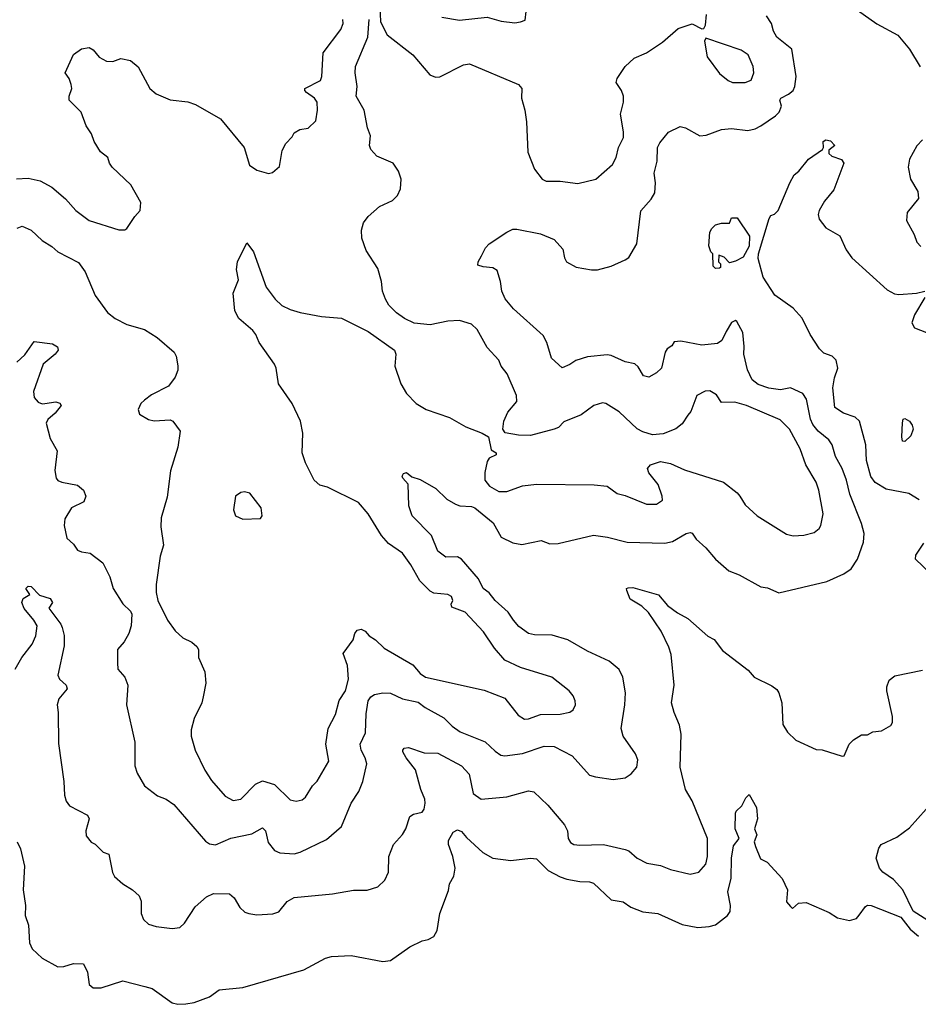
# Model space of a CAD drawing. Extents: x 2086813 to 2278017, y 548126 to 753336.
# Tile 183 of 256: x 2168002 to 2172564, y 625404 to 630404. Entities that reach past the tile are written whole.
import ezdxf

# ---------------------------------------------------------------- set-up
doc = ezdxf.new("R2010")
doc.units = 0

msp = doc.modelspace()

# ---------------------------------------------------------------- linework, layer by layer
at = {"layer": '0CON10XD'}
for points in [[(2169829.4, 630475), (2169833.9, 630393.9), (2169867.2, 630327.2), (2169997.8, 630225), (2170084, 630124), (2170112.8, 630112.8), (2170135, 630114.5), (2170255, 630175.5), (2170285, 630179.4), (2170534.5, 630074.5), (2170550.8, 630055), (2170549.4, 630005), (2170566.5, 629945), (2170574.5, 629885.5), (2170581.1, 629731.1), (2170615.3, 629645.3), (2170654, 629594), (2170675, 629584.4), (2170745, 629584.5), (2170835, 629571.9), (2170927.5, 629595), (2171011.1, 629668.9), (2171030, 629705), (2171041.1, 629755), (2171066.4, 629805), (2171067.9, 629835), (2171051.1, 629925), (2171067.5, 629985), (2171067.8, 630015), (2171057.8, 630045), (2171029.4, 630085), (2171034.6, 630105.4), (2171075, 630166.2), (2171121.3, 630208.7), (2171183.3, 630235), (2171265, 630290), (2171345, 630360), (2171415, 630382.5), (2171465, 630357.5), (2171475, 630360), (2171483, 630377), (2171489.3, 630430.7)], [(2167986.7, 628665), (2168027.5, 628702.5), (2168075, 628770), (2168167.7, 628757.7), (2168193, 628743), (2168196.7, 628725), (2168181.2, 628705), (2168121.4, 628655), (2168072.5, 628515), (2168075.6, 628485), (2168095, 628460.8), (2168115, 628452.5), (2168130, 628455), (2168185, 628463.8), (2168205.8, 628455.8), (2168212.5, 628445), (2168181.2, 628405), (2168145, 628373.8), (2168135.8, 628354.2), (2168156.8, 628276.8), (2168192.5, 628215), (2168180, 628115), (2168187.1, 628075), (2168195, 628064.2), (2168215, 628055.8), (2168295, 628040), (2168326, 628015), (2168338, 627985), (2168326.7, 627955), (2168264, 627925), (2168230.9, 627869.1), (2168226.9, 627835), (2168241.3, 627771.3), (2168275, 627740), (2168295, 627710.8), (2168315, 627701.4), (2168358.8, 627695), (2168424.4, 627645), (2168460, 627575), (2168475.7, 627515), (2168525, 627437.5), (2168565, 627400), (2168571.4, 627385), (2168567.5, 627325), (2168555, 627287.5), (2168532, 627245), (2168498.6, 627205), (2168497.7, 627137.7), (2168499.2, 627105), (2168535.8, 627065), (2168551.4, 627025), (2168544.4, 626924.4), (2168586.9, 626735), (2168586.7, 626615), (2168597.4, 626577.4), (2168635, 626514), (2168701.7, 626461.7), (2168745, 626446), (2168785, 626418.8), (2168945, 626232), (2168965, 626219.2), (2168995, 626214.3), (2169073, 626247), (2169180.4, 626269.6), (2169235, 626300.5), (2169250, 626285), (2169263.5, 626225), (2169295, 626184.4), (2169322.8, 626172.8), (2169395, 626168.5), (2169425, 626175.6), (2169559.2, 626240.8), (2169635, 626306), (2169684.4, 626425), (2169722.9, 626485), (2169744.6, 626535.4), (2169763.8, 626625), (2169756.4, 626655), (2169735.7, 626695), (2169730.8, 626725), (2169757.8, 626782.2), (2169761.4, 626878.6), (2169770.9, 626945), (2169784.1, 626965.9), (2169803.8, 626976.2), (2169845, 626985.8), (2169885, 626984.3), (2169945, 626954.4), (2170025, 626937.3), (2170060.8, 626910.8), (2170155, 626858.5), (2170197, 626817), (2170237.6, 626787.6), (2170365, 626737.1), (2170415, 626689.6), (2170445, 626669.5), (2170465, 626665.5), (2170555, 626676.8), (2170665, 626713.8), (2170715, 626713.3), (2170806, 626666), (2170895, 626567.8), (2170925, 626558.1), (2171015, 626546), (2171075, 626553.8), (2171105.8, 626574.2), (2171135, 626607.5), (2171139.2, 626645), (2171127.5, 626675), (2171065.6, 626765), (2171054.5, 626804.5), (2171074.3, 626925), (2171076.9, 626985), (2171064.5, 627064.5), (2171044.5, 627104.5), (2170995, 627145.8), (2170885, 627196.9), (2170785, 627254.4), (2170705, 627279.1), (2170615, 627280.5), (2170585, 627286.9), (2170535, 627322.9), (2170508.9, 627355), (2170481.1, 627395), (2170415.5, 627455), (2170385, 627492.5), (2170354.3, 627515), (2170330.5, 627565), (2170245, 627664.3), (2170225, 627676.9), (2170164.6, 627674.6), (2170124.5, 627704.5), (2170092.5, 627785), (2169994.3, 627885), (2169977.5, 627935), (2169973.8, 628045), (2169946.2, 628075), (2169944, 628085), (2169950.3, 628099.7), (2169965, 628104), (2169992.9, 628082.9), (2170035, 628069.2), (2170115, 628024), (2170169.7, 627969.7), (2170214, 627944), (2170235.4, 627935.4), (2170295, 627931.9), (2170312, 627925), (2170405, 627849.5), (2170446, 627776), (2170505, 627746.9), (2170550.9, 627739.1), (2170648.8, 627758.8), (2170692.7, 627742.7), (2170735, 627744.4), (2170915.5, 627785.5), (2170986.4, 627776.4), (2171085, 627750), (2171276.4, 627746.4), (2171316.7, 627753.3), (2171385, 627794.2), (2171405, 627800), (2171415, 627796.2), (2171436.3, 627766.3), (2171485, 627722), (2171534.6, 627664.6), (2171601.2, 627605), (2171654.2, 627584.2), (2171764.4, 627524.4), (2171798.3, 627518.3), (2171855, 627493.3), (2172099.7, 627550.3), (2172185, 627589.4), (2172222.9, 627615), (2172255.6, 627665), (2172285, 627750), (2172288.5, 627795), (2172275.4, 627845), (2172216.8, 627995), (2172199.4, 628065), (2172177.1, 628125), (2172144, 628185), (2172126.4, 628245), (2172109.8, 628269.8), (2172055, 628313.8), (2172027.9, 628347.9), (2172015.9, 628375), (2171996.8, 628476.8), (2171977.5, 628505), (2171915, 628534.5), (2171865, 628524.6), (2171805, 628532.5), (2171751.3, 628551.3), (2171720.5, 628575), (2171696, 628626), (2171677.7, 628705), (2171680.4, 628745), (2171672.2, 628815), (2171641.7, 628871.7), (2171635, 628876.2), (2171615, 628866.7), (2171588.8, 628821.2), (2171566.9, 628775), (2171545, 628759.4), (2171465, 628751.8), (2171358.3, 628771.7), (2171325, 628767.5), (2171313, 628747), (2171288.3, 628731.7), (2171278.8, 628715), (2171259.2, 628635), (2171235, 628610.8), (2171195, 628589.2), (2171168.8, 628595), (2171141.7, 628641.7), (2171125, 628657.1), (2171075, 628667.1), (2171005, 628698.6), (2170985, 628701.4), (2170885, 628692.5), (2170825, 628672.9), (2170795, 628652.5), (2170755, 628636.7), (2170702, 628685), (2170678.6, 628765), (2170659.4, 628799.4), (2170508.8, 628935), (2170465.6, 628985.6), (2170450, 629025), (2170443.3, 629075), (2170425, 629130), (2170404.2, 629144.2), (2170355, 629148.5), (2170327.5, 629157.5), (2170328.6, 629175), (2170345.6, 629205), (2170366.7, 629245), (2170385.5, 629265), (2170475, 629325.8), (2170505, 629339.5), (2170525, 629340.8), (2170645, 629315.8), (2170715, 629287.5), (2170758.3, 629238.3), (2170767.5, 629195), (2170778, 629175), (2170827.6, 629147.6), (2170905, 629133.1), (2170935, 629134.4), (2171005, 629152.9), (2171075.6, 629184.4), (2171094.1, 629195.9), (2171134, 629265), (2171155, 629432.5), (2171207.3, 629492.7), (2171225.8, 629524.2), (2171230, 629575), (2171222.5, 629625), (2171237.5, 629685), (2171240, 629755), (2171251.1, 629778.9), (2171295, 629833.3), (2171355, 629862), (2171382.5, 629855), (2171455, 629813.8), (2171487.5, 629817.5), (2171565, 629845.7), (2171615, 629851.9), (2171698.3, 629841.7), (2171735, 629850), (2171765, 629865.7), (2171838, 629915), (2171857.5, 629935), (2171868.6, 629965), (2171860, 629995), (2171865.7, 630005), (2171905, 630025.4), (2171927.8, 630045), (2171937.3, 630065), (2171943.8, 630115), (2171922.5, 630255), (2171845, 630316), (2171828.6, 630345), (2171818.1, 630385), (2171793, 630423)], [(2168545, 629343.3), (2168585.7, 629404.3), (2168614, 629435), (2168617.5, 629475), (2168565.8, 629565), (2168471.2, 629655), (2168458, 629675), (2168450, 629705), (2168412.3, 629732.3), (2168380, 629785), (2168365.8, 629825), (2168338.6, 629865), (2168313.3, 629935), (2168253.3, 629995), (2168253.6, 630016.4), (2168266.2, 630055), (2168263.3, 630075), (2168252.5, 630105), (2168232.5, 630135), (2168275, 630226.7), (2168315, 630256.7), (2168355, 630263.3), (2168375, 630251.2), (2168405, 630214), (2168443, 630193), (2168475, 630191.2), (2168515, 630206.7), (2168565, 630196.7), (2168603.3, 630165), (2168662.5, 630055), (2168695, 630027.5), (2168765, 629997.5), (2168855, 629986.7), (2168895, 629973.3), (2169021.4, 629901.4), (2169142, 629755), (2169168.8, 629665), (2169205, 629640), (2169265, 629623.3), (2169285, 629627.5), (2169320.7, 629659.3), (2169335, 629740), (2169352.5, 629775), (2169385, 629810), (2169395, 629830), (2169423.6, 629846.4), (2169466.1, 629853.9), (2169505, 629890), (2169513.3, 629945), (2169512, 629985), (2169497.8, 630005), (2169457.1, 630035), (2169449.2, 630045), (2169450, 630055), (2169529.2, 630095), (2169535.6, 630115), (2169542.2, 630235), (2169632.5, 630355), (2169644.2, 630385), (2169642.5, 630405)], [(2169435, 626442.9), (2169452, 626455), (2169487.5, 626512.5), (2169512.3, 626537.7), (2169570.9, 626639.1), (2169556.7, 626725), (2169567.8, 626805), (2169605.6, 626875), (2169623.9, 626946.1), (2169655, 626996), (2169670.4, 627055), (2169665.9, 627125), (2169644.3, 627185), (2169695.5, 627255), (2169703.5, 627286.5), (2169715, 627304.2), (2169735, 627308.5), (2169755, 627299.4), (2169775.5, 627275.5), (2169808, 627255), (2169852.9, 627212.9), (2169997.1, 627127.1), (2170035, 627084.4), (2170061.2, 627065), (2170359.3, 626999.3), (2170465, 626958), (2170532, 626872), (2170565, 626851.4), (2170585, 626853.1), (2170645, 626876.2), (2170745, 626876.7), (2170795, 626887.5), (2170811.4, 626898.6), (2170824, 626925), (2170822.5, 626945), (2170810.9, 626970.9), (2170791.2, 626995), (2170703.3, 627065), (2170543.8, 627113.8), (2170465, 627151.4), (2170412.1, 627212.1), (2170355.6, 627295), (2170263.5, 627395), (2170195, 627420.8), (2170192.9, 627435), (2170200.5, 627455), (2170194.4, 627474.4), (2170175, 627485.6), (2170105, 627492.1), (2170085, 627501.5), (2170033.9, 627555), (2169987.7, 627635), (2169945, 627694.2), (2169874.5, 627744.5), (2169838.6, 627785), (2169770, 627895), (2169722, 627952), (2169565, 628030.6), (2169525, 628040.9), (2169497.5, 628065), (2169453, 628153), (2169435.5, 628205), (2169439.4, 628305), (2169426.9, 628365), (2169384.3, 628455), (2169316, 628555), (2169304.3, 628634.3), (2169295.7, 628655), (2169218, 628765), (2169201.2, 628805), (2169185, 628826), (2169115, 628886.7), (2169093.8, 628925), (2169086.2, 629015), (2169113, 629083), (2169102, 629135), (2169108, 629175), (2169155, 629270), (2169189.2, 629225), (2169252.9, 629045), (2169298.8, 628985), (2169333.2, 628953.2), (2169375, 628932), (2169425, 628917.5), (2169533.6, 628896.4), (2169635, 628888.8), (2169770.5, 628820.5), (2169904.2, 628725), (2169910.8, 628705), (2169906, 628645), (2169936, 628555), (2169965, 628506.2), (2170013.8, 628455), (2170065, 628424), (2170183.9, 628383.9), (2170266.4, 628336.4), (2170350, 628305), (2170382.5, 628285), (2170395, 628220), (2170420, 628205), (2170420, 628195), (2170385, 628177.5), (2170375, 628160), (2170362.5, 628105), (2170363.8, 628065), (2170387.5, 628035), (2170435, 628008.6), (2170475, 628007.5), (2170555, 628036), (2170625, 628046), (2170918.8, 628041.2), (2170985, 628034.2), (2171035, 627997.1), (2171075, 627988.1), (2171183.8, 627943.8), (2171235, 627943.5), (2171265, 627963.3), (2171264, 627984), (2171242.7, 628042.7), (2171195, 628103.3), (2171189.2, 628125), (2171205, 628144), (2171255, 628160), (2171305, 628150), (2171377.6, 628117.6), (2171575, 628056.2), (2171645, 628001.2), (2171657.5, 627985), (2171685, 627940.8), (2171746, 627885), (2171895, 627791.1), (2171927.9, 627782.1), (2171983.4, 627786.6), (2172035, 627800), (2172060.3, 627819.7), (2172069.2, 627835), (2172080, 627895), (2172059.5, 628015), (2172046, 628056), (2171992.8, 628142.8), (2171964.1, 628224.1), (2171909.4, 628325), (2171861.9, 628371.9), (2171691.2, 628445), (2171632, 628462), (2171565, 628459.2), (2171539.3, 628499.3), (2171505, 628518.9), (2171481.9, 628518.1), (2171440, 628495), (2171408.8, 628415), (2171394.3, 628395.7), (2171365, 628350.8), (2171333, 628327), (2171268.6, 628301.4), (2171215, 628295.6), (2171165, 628310.5), (2171136.1, 628326.1), (2171045, 628412.5), (2170976.7, 628455), (2170961.2, 628458.8), (2170916.7, 628445), (2170852.7, 628397.3), (2170765, 628361.2), (2170736.8, 628333.2), (2170715, 628324.2), (2170595, 628292.2), (2170534.3, 628294.3), (2170466.2, 628306.2), (2170453.8, 628325), (2170460, 628365), (2170479.5, 628410.5), (2170526.2, 628465), (2170524, 628495), (2170475.8, 628605), (2170446, 628645), (2170434, 628675), (2170375, 628740), (2170325, 628830.8), (2170295, 628858.6), (2170235, 628876.7), (2170175, 628873.3), (2170085.4, 628854.6), (2170005, 628862.5), (2169955, 628885.8), (2169914.2, 628915), (2169875.7, 628955), (2169859.4, 628985), (2169844.4, 629025), (2169838.1, 629075), (2169820.5, 629140.5), (2169761.3, 629231.3), (2169739.4, 629295), (2169737.1, 629335), (2169747, 629373), (2169771.2, 629405), (2169828, 629455), (2169894.4, 629485.6), (2169919.1, 629510.9), (2169935.5, 629545), (2169937.9, 629595), (2169925.5, 629635), (2169897.5, 629675), (2169815, 629711.6), (2169784.1, 629745), (2169777.9, 629765), (2169782.5, 629815), (2169767.8, 629855), (2169750, 629945), (2169709.2, 630015), (2169714.5, 630065.5), (2169704.6, 630135), (2169707.1, 630167.1), (2169769.2, 630315), (2169776.1, 630405)], [(2170145, 630416.7), (2170235, 630402), (2170375, 630416.2), (2170446.4, 630396.4), (2170515, 630387.5), (2170545, 630392.5), (2170568.3, 630401.7), (2170572.5, 630445)], [(2172255, 630452), (2172352.7, 630382.7), (2172460, 630325), (2172518.8, 630255), (2172573.8, 630165)], [(2171685, 630084.6), (2171715, 630096.2), (2171729.2, 630135), (2171725, 630166.7), (2171699.4, 630225), (2171665, 630249.5), (2171485, 630310), (2171477.5, 630295), (2171491.9, 630215), (2171555, 630130.8), (2171598, 630095), (2171621.2, 630085), (2171685, 630084.6)], [(2172568.8, 627965), (2172515, 627997.9), (2172400.2, 628020.2), (2172344.1, 628054.1), (2172323.6, 628083.6), (2172300, 628165), (2172297.3, 628245), (2172265.6, 628365), (2172244, 628385), (2172184.2, 628405), (2172140.6, 628435), (2172130.4, 628535), (2172137.5, 628585), (2172155.6, 628635), (2172147.1, 628675), (2172126, 628695), (2172085, 628710.6), (2172061.9, 628731.9), (2172014.2, 628805), (2171975, 628888.8), (2171928.8, 628938.8), (2171835.7, 629005), (2171776.4, 629096.4), (2171751.6, 629191.6), (2171752.2, 629215), (2171806.4, 629393.6), (2171815, 629409.1), (2171833.6, 629416.4), (2171852.5, 629435), (2171911.2, 629575), (2171934.1, 629615.9), (2171958, 629635), (2172006.2, 629695), (2172077.5, 629745), (2172082.5, 629755), (2172080, 629785), (2172095, 629793.3), (2172118.3, 629788.3), (2172140, 629765), (2172108.8, 629741.2), (2172110, 629725), (2172125, 629711.4), (2172174.1, 629694.1), (2172185.8, 629675), (2172135, 629540), (2172088.3, 629481.7), (2172060, 629435), (2172055.6, 629415), (2172061.1, 629391.1), (2172095, 629347.1), (2172165, 629306.2), (2172198, 629235), (2172226.2, 629195), (2172405, 629032), (2172442.4, 629012.4), (2172465, 629008.6), (2172554.4, 629014.4), (2172596.7, 629025)], [(2172585, 629794), (2172555.8, 629764.2), (2172519.2, 629695), (2172512.9, 629655), (2172524.4, 629595), (2172561.3, 629531.3), (2172564.4, 629495.6), (2172507.5, 629425), (2172504.2, 629385), (2172543.6, 629313.6), (2172555.6, 629275), (2172577.3, 629252.7)], [(2167985, 629595.7), (2168045, 629599.2), (2168105.6, 629585.6), (2168165, 629554.3), (2168234.4, 629494.4), (2168286, 629435), (2168355, 629384.2), (2168505, 629336.2), (2168535, 629336.7), (2168545, 629343.3)], [(2167988.6, 629345), (2168015, 629355.5), (2168059.2, 629335), (2168115, 629283.1), (2168165, 629252.9), (2168195.6, 629225.6), (2168300.7, 629170.7), (2168334.2, 629124.2), (2168384.2, 629004.2), (2168447.3, 628917.3), (2168487.1, 628887.1), (2168545, 628856), (2168635, 628830), (2168700.3, 628790.3), (2168785.6, 628715.6), (2168795.7, 628695.7), (2168803.9, 628646.1), (2168803.8, 628625), (2168791.7, 628588.3), (2168757.7, 628542.3), (2168671.7, 628498.3), (2168635, 628472.5), (2168617.5, 628455), (2168602.5, 628425), (2168610.7, 628400.7), (2168655, 628373.8), (2168685, 628366.7), (2168765, 628372.5), (2168780, 628365), (2168815.8, 628315), (2168805, 628232.5), (2168766.8, 628113.2), (2168750.3, 627979.7), (2168719.2, 627875), (2168717.7, 627827.7), (2168731.2, 627735), (2168715, 627680), (2168694.6, 627535), (2168693.8, 627495), (2168703.8, 627455), (2168752, 627355), (2168790.9, 627300.9), (2168830, 627265), (2168875, 627242), (2168900.5, 627220.5), (2168908.8, 627205), (2168908.8, 627165), (2168942.3, 627092.3), (2168947.5, 627035), (2168934, 626965), (2168925.7, 626935), (2168887.1, 626855), (2168872.7, 626797.3), (2168872.5, 626765), (2168893.1, 626695), (2168942, 626592), (2168975, 626540), (2169045, 626460.8), (2169085, 626438.6), (2169125, 626445.7), (2169198.9, 626521.1), (2169235, 626538.6), (2169295, 626520), (2169375, 626442.9), (2169405, 626435.5), (2169435, 626442.9)], [(2171535, 629140), (2171523, 629153), (2171520, 629215), (2171510, 629225), (2171500, 629255), (2171506.2, 629325), (2171515, 629343.3), (2171535, 629362.5), (2171565, 629370), (2171605, 629370), (2171615, 629397.5), (2171645, 629397.5), (2171707.5, 629305), (2171705, 629253.3), (2171675, 629197.5), (2171635, 629177.5), (2171605, 629170), (2171578.3, 629198.3), (2171551.7, 629208.3), (2171550, 629175), (2171560, 629165), (2171560, 629145), (2171555, 629142.5), (2171535, 629140)], [(2172596.3, 628993.7), (2172544.2, 628905.8), (2172531.2, 628865), (2172545, 628838.8), (2172606.1, 628816.1)], [(2172495, 628262.5), (2172483, 628263), (2172480, 628285), (2172483.9, 628356.1), (2172487.5, 628375), (2172495, 628378.8), (2172518.8, 628365), (2172533.3, 628345), (2172537.5, 628325), (2172525, 628290), (2172495, 628262.5)], [(2169135, 627866.7), (2169225, 627870), (2169232.5, 627885), (2169227.5, 627925), (2169169.3, 627999.3), (2169143.6, 628006.4), (2169125, 628002.5), (2169097.5, 627985), (2169086.7, 627915), (2169097.5, 627885), (2169135, 627866.7)], [(2172625, 627591.2), (2172548.8, 627665), (2172552, 627685), (2172592, 627745)], [(2167979.1, 627105), (2168012.7, 627165), (2168065, 627231.9), (2168083.9, 627275), (2168089.6, 627325), (2168073.5, 627355), (2168024.3, 627414.3), (2168013.4, 627445), (2168018.6, 627465), (2168052.5, 627485), (2168033.1, 627515), (2168045, 627527.1), (2168059.2, 627525), (2168101.9, 627481.9), (2168156.7, 627465), (2168168.6, 627445), (2168150, 627415), (2168210, 627335), (2168217.3, 627317.3), (2168227.3, 627277.3), (2168227.1, 627225), (2168195.8, 627075), (2168204.5, 627054.5), (2168237.1, 627025), (2168243.1, 627005), (2168201.2, 626955), (2168191.4, 626925), (2168197.5, 626885), (2168198.8, 626728.8), (2168225.7, 626535), (2168229.2, 626465), (2168238, 626435), (2168255, 626411.2), (2168346.2, 626365), (2168353.8, 626345), (2168336.7, 626285), (2168339.3, 626259.3), (2168365, 626227.5), (2168385, 626217.5), (2168425, 626176.7), (2168455, 626166.2), (2168472.3, 626072.3), (2168483.3, 626053.3), (2168525.3, 626015), (2168574.2, 625985), (2168608.8, 625955), (2168617.7, 625927.7), (2168618.8, 625865), (2168630, 625835), (2168655, 625811.2), (2168695, 625798.8), (2168775, 625788.8), (2168815, 625793.8), (2168838, 625815), (2168892, 625898), (2168950.2, 625949.8), (2168985, 625965.6), (2169066.2, 625965), (2169090, 625945), (2169118.8, 625895), (2169145, 625872), (2169164.3, 625864.3), (2169205, 625857.5), (2169287.7, 625862.3), (2169317.3, 625872.7), (2169359.2, 625925), (2169394.6, 625945.4), (2169590, 625965), (2169696.1, 625983.9), (2169765, 625982.9), (2169819.7, 626000.3), (2169855, 626033.8), (2169874.2, 626075), (2169875.7, 626155), (2169900, 626215), (2169945, 626266), (2169961.4, 626295), (2169982.7, 626357.3), (2170001.4, 626368.6), (2170045, 626379.2), (2170055.4, 626394.6), (2170060, 626425), (2170058.8, 626445), (2170038.5, 626495), (2170011.2, 626595), (2169963.5, 626655), (2169947.1, 626685), (2169946, 626695), (2169953.3, 626705), (2169975, 626708.1), (2170055, 626681.5), (2170125, 626679.1), (2170244, 626614), (2170282.9, 626572.9), (2170304.5, 626475), (2170345, 626445.6), (2170475, 626456.9), (2170585, 626487.1), (2170612.7, 626482.7), (2170683.3, 626415), (2170768, 626315), (2170782, 626285), (2170786, 626245), (2170798.8, 626225), (2170815, 626215.8), (2170845, 626211.4), (2170903.9, 626213.9), (2170965, 626215.7), (2171075, 626190), (2171095, 626183.3), (2171136.4, 626146.4), (2171185, 626120.8), (2171255, 626108), (2171305, 626087.5), (2171405, 626064.2), (2171450, 626075), (2171485.6, 626115), (2171494.4, 626155), (2171493.3, 626245), (2171415, 626436.2), (2171382.7, 626495), (2171355, 626607.5), (2171360, 626775), (2171351.3, 626821.3), (2171323.9, 626886.1), (2171310.8, 626935), (2171324.2, 627025), (2171309.4, 627179.4), (2171297.1, 627217.1), (2171258.5, 627298.5), (2171194.1, 627394.1), (2171160, 627425), (2171100.8, 627460.8), (2171083.3, 627505), (2171082.5, 627515), (2171090.5, 627519.5), (2171115, 627520.8), (2171245, 627483.1), (2171289.8, 627429.8), (2171341.4, 627391.4), (2171393.8, 627363.8), (2171495, 627273.8), (2171526.8, 627256.8), (2171570.5, 627200.5), (2171700.3, 627100.3), (2171731.2, 627065), (2171820.7, 627020.7), (2171845, 627002.5), (2171856.2, 626985), (2171871.2, 626935), (2171876.2, 626825), (2171900, 626785), (2171942.5, 626745), (2172045, 626697.5), (2172075, 626696.7), (2172177, 626663), (2172187.5, 626665), (2172213.3, 626725), (2172235, 626747.5), (2172275, 626772.5), (2172305, 626772.5), (2172333, 626787), (2172377, 626793), (2172425, 626820), (2172432.5, 626835), (2172432.5, 626865), (2172403.3, 626995), (2172403.6, 627016.4), (2172415, 627050), (2172445, 627072.5), (2172585, 627100)], [(2170179.1, 625980.9), (2170184.5, 626015.5), (2170205.6, 626054.4), (2170211.9, 626095), (2170200.6, 626155), (2170179.4, 626215), (2170179.4, 626235), (2170202.1, 626277.9), (2170225, 626290), (2170245, 626281.2), (2170270.2, 626250.2), (2170352.5, 626175), (2170403.8, 626145), (2170495, 626134.1), (2170595, 626146.2), (2170625, 626142.2), (2170685, 626083.2), (2170745, 626050.4), (2170779.2, 626039.2), (2170845, 626027.3), (2170895, 626026.2), (2170915, 626018.9), (2171004.4, 625934.4), (2171065, 625923.6), (2171105, 625897.3), (2171165, 625874.1), (2171241.2, 625865), (2171365, 625808.1), (2171445, 625794.5), (2171501.7, 625798.3), (2171535, 625807.8), (2171594.4, 625855), (2171608.9, 625875), (2171610, 625905), (2171596.2, 625975), (2171613.4, 626045), (2171614.8, 626145.2), (2171625, 626208), (2171653.8, 626245), (2171633.8, 626295), (2171636, 626375), (2171638.8, 626385), (2171668.2, 626411.8), (2171687.7, 626452.3), (2171705, 626470), (2171742.8, 626402.8), (2171747.8, 626345), (2171732.5, 626295), (2171744.3, 626265), (2171731.2, 626228.8), (2171737.1, 626205), (2171763.2, 626143.2), (2171796.7, 626125), (2171872.7, 626042.7), (2171900, 625985), (2171894.2, 625924.2), (2171915, 625900), (2171925, 625890), (2171955, 625917.5), (2171995, 625920), (2172110.7, 625870.7), (2172153, 625843), (2172215, 625830), (2172250.7, 625839.3), (2172264, 625856), (2172295, 625900), (2172305, 625906.7), (2172325, 625906.2), (2172475, 625846.2), (2172522, 625785), (2172565, 625750)], [(2172650, 625805), (2172537.3, 625877.3), (2172485, 625985.5), (2172437.4, 626037.4), (2172384.4, 626075), (2172366.5, 626095), (2172350.6, 626145), (2172363, 626197), (2172375, 626216), (2172455, 626252.2), (2172519.9, 626300.1), (2172602.9, 626395)], [(2167988.3, 626228.3), (2168005, 626192.5), (2168025.5, 626104.5), (2168019.6, 625985), (2168030.4, 625905), (2168029.4, 625855), (2168047.1, 625805), (2168052.2, 625715), (2168064.7, 625684.7), (2168115, 625637.5), (2168195, 625593.8), (2168225, 625596), (2168275, 625610.8), (2168325, 625608.8), (2168346.8, 625566.8), (2168354.5, 625504.5), (2168375, 625486.9), (2168415, 625486.8), (2168525, 625522.5), (2168636.5, 625493.5), (2168675, 625483.3), (2168775, 625410.5), (2168805, 625403.6), (2168845, 625405.5), (2168888, 625412), (2168965, 625442), (2169015, 625476.7), (2169135, 625488.8), (2169445, 625578.6), (2169555, 625638.8), (2169585, 625646.2), (2169685, 625651.2), (2169845, 625621.2), (2169885, 625626.2), (2169982.5, 625695), (2170045, 625726.7), (2170075, 625732.5), (2170105, 625747.5), (2170121.2, 625778.8), (2170135.4, 625865), (2170179.1, 625980.9)]]:
    msp.add_lwpolyline(points, dxfattribs=at)

doc.saveas('drawing.dxf')
